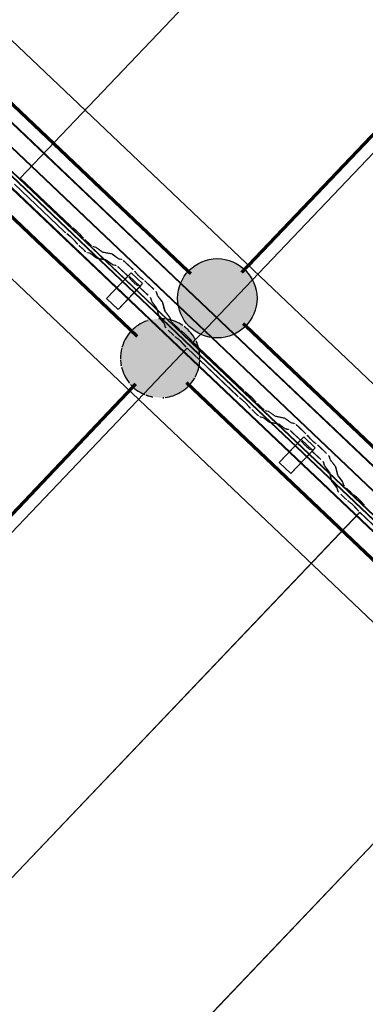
# Model space of a CAD drawing. Header units: metres. Extents: x 32343131.6 to 32343183.7, y 5699223.3 to 5699275.1.
# Tile 53 of 190: x 32343157.752 to 32343158.295, y 5699248.237 to 5699249.788. Entities that reach past the tile are written whole.
import ezdxf

# ---------------------------------------------------------------- set-up
doc = ezdxf.new("R2010")
doc.units = ezdxf.units.M
doc.layers.add('0-1', color=7, linetype='Continuous', lineweight=5)
for name, color, linetype, lineweight, true_color in [('A-DETL-GENF-3', 5, 'Continuous', 18, 0x0000ff), ('A-GENM-1', 7, 'Continuous', 5, 0xcccccc), ('A-ROOF-1', 7, 'Continuous', 5, 0xcccccc), ('E-POWR-CNDT-1', 5, 'Continuous', 70, 0x0000ff), ('G-IMPT-1', 5, 'Continuous', 25, 0x0000ff), ('S-BEAM-1', 7, 'Continuous', 5, 0xcccccc)]:
    doc.layers.add(name, color=color, linetype=linetype, lineweight=lineweight, true_color=true_color)

# ---------------------------------------------------------------- blocks, each defined once
blk = doc.blocks.new('Ortgang Hochpunkt1 - Ortgang Hochpunkt-3544518-TGA_190_LP5_GR_DA-TGA-01_G_')
at = {"layer": 'A-ROOF-1'}
for p, q in [((89.4753, -25.0355), (54.6993, 8.0497)), ((89.4753, -25.0355), (54.6993, 8.0497)), ((71.9457, -8.5639), (69.0968, -5.8535)), ((71.9442, -8.5637), (69.097, -5.8549)), ((71.9369, -8.5629), (69.0981, -5.8621)), ((71.9358, -8.5628), (69.0983, -5.8633)), ((71.9177, -8.5648), (69.0971, -5.8814)), ((69.0973, -5.8798), (71.9192, -8.5645)), ((71.995, -8.6383), (71.9181, -8.5652)), ((71.9192, -8.5645), (71.9951, -8.6368)), ((71.996, -8.6202), (71.9358, -8.5628)), ((71.9959, -8.619), (71.9369, -8.5629)), ((71.9947, -8.6118), (71.9442, -8.5637)), ((71.9945, -8.6103), (71.9457, -8.5639)), ((74.8434, -11.3207), (71.9945, -8.6103)), ((74.842, -11.3206), (71.9947, -8.6118)), ((74.8347, -11.3198), (71.9959, -8.619)), ((74.8335, -11.3197), (71.996, -8.6202)), ((74.8155, -11.3218), (71.995, -8.6383)), ((71.9951, -8.6368), (74.8171, -11.3215))]:
    blk.add_line(p, q, dxfattribs=at)
blk = doc.blocks.new('Wasserleitblech1 - Wasserleitblech-3545928-TGA_190_LP5_GR_DA-TGA-01_G_')
at = {"layer": 'A-ROOF-1'}
for p, q in [((97.5593, -16.5384), (62.7833, 16.5468)), ((97.5593, -16.5384), (62.7833, 16.5468)), ((80.2344, 0.1505), (77.3879, 2.8586)), ((80.2342, 0.1518), (77.3892, 2.8585)), ((80.2375, 0.1863), (77.4231, 2.8639)), ((77.4241, 2.8644), (80.2379, 0.1873)), ((80.3209, 0.107), (80.2375, 0.1863)), ((80.2379, 0.1873), (80.3219, 0.1074)), ((80.2866, 0.1019), (80.2342, 0.1518)), ((80.2853, 0.1021), (80.2344, 0.1505)), ((83.1318, -2.606), (80.2853, 0.1021)), ((83.1316, -2.6048), (80.2866, 0.1019)), ((83.1353, -2.5707), (80.3209, 0.107)), ((80.3219, 0.1074), (83.1357, -2.5696))]:
    blk.add_line(p, q, dxfattribs=at)
blk = doc.blocks.new('construction-roof-accessories--rheinzink-rzk010047 - construction-roof-accessories--rheinzink-rzk010047-3217442-TGA_190_LP5_GR_DA-TGA-01_G_')
at = {"layer": 'A-GENM-1'}
for p, q in [((-0.0125, 0.0822), (0.0125, 0.0822)), ((0.0125, 0.0822), (-0.0125, 0.0822)), ((-0.0125, 0.0822), (-0.0125, 0.0322)), ((-0.0125, 0.0263), (-0.0125, 0.0822)), ((0.0125, 0.0822), (0.0125, 0.0263)), ((0.0125, 0.0322), (0.0125, 0.0822)), ((-0.0125, 0.0263), (-0.0125, 0.0322)), ((-0.0125, 0.0322), (0.0125, 0.0322)), ((-0.0125, 0.0322), (0.0125, 0.0322)), ((0.0125, 0.0322), (0.0125, 0.0263)), ((0.0125, 0.0263), (-0.0125, 0.0263)), ((-0.0125, 0.0263), (0.0125, 0.0263))]:
    blk.add_line(p, q, dxfattribs=at)
blk = doc.blocks.new('ARC_190_LPX_FM_Stellplätze_rvt-1-TGA_190_LP5_GR_DA-TGA-01_G_')
at = {"layer": 'S-BEAM-1'}
for p, q in [((32343157.7524, 5699249.538), (32343166.0147, 5699258.2225)), ((32343157.7524, 5699249.538), (32343166.0147, 5699258.2225)), ((32343157.7525, 5699249.5381), (32343166.0148, 5699258.2226)), ((32343157.7525, 5699249.5381), (32343166.0148, 5699258.2226)), ((32343158.1174, 5699249.3776), (32343166.2044, 5699257.8779)), ((32343158.1174, 5699249.3776), (32343166.2044, 5699257.8779)), ((32343158.1174, 5699249.3776), (32343166.2044, 5699257.8779)), ((32343158.1174, 5699249.3776), (32343166.2044, 5699257.8779)), ((32343157.7525, 5699249.5381), (32343157.7524, 5699249.538)), ((32343157.7524, 5699249.538), (32343157.7525, 5699249.5381)), ((32343157.7524, 5699249.538), (32343157.8312, 5699249.463)), ((32343157.8313, 5699249.4631), (32343157.7525, 5699249.5381)), ((32343157.8222, 5699249.4535), (32343157.7434, 5699249.5285)), ((32343157.7435, 5699249.5286), (32343157.8223, 5699249.4536)), ((32343157.8392, 5699249.4565), (32343157.8345, 5699249.4603)), ((32343157.8352, 5699249.4595), (32343157.8399, 5699249.4557)), ((32343157.8255, 5699249.4508), (32343157.8302, 5699249.447)), ((32343157.8309, 5699249.4462), (32343157.8262, 5699249.45)), ((32343157.8411, 5699249.4358), (32343157.8371, 5699249.4404)), ((32343157.8379, 5699249.4397), (32343157.8419, 5699249.4352)), ((32343157.8461, 5699249.4499), (32343157.8501, 5699249.4453)), ((32343157.8509, 5699249.4446), (32343157.8469, 5699249.4492)), ((32343157.8538, 5699249.4415), (32343157.8613, 5699249.4344)), ((32343157.8614, 5699249.4345), (32343157.8539, 5699249.4416)), ((32343157.8523, 5699249.4249), (32343157.8448, 5699249.432)), ((32343157.8449, 5699249.4321), (32343157.8524, 5699249.425)), ((32343157.8705, 5699249.4298), (32343157.866, 5699249.4307)), ((32343157.8671, 5699249.4297), (32343157.8716, 5699249.4288)), ((32343157.8807, 5699249.4226), (32343157.8715, 5699249.4292)), ((32343157.8723, 5699249.4283), (32343157.8816, 5699249.4216)), ((32343157.857, 5699249.4212), (32343157.8615, 5699249.4203)), ((32343157.8625, 5699249.4193), (32343157.8581, 5699249.4202)), ((32343157.8625, 5699249.4197), (32343157.8717, 5699249.4131)), ((32343157.8725, 5699249.4121), (32343157.8633, 5699249.4188)), ((32343157.8725, 5699249.4126), (32343157.8869, 5699249.4097)), ((32343157.888, 5699249.4086), (32343157.8735, 5699249.4116)), ((32343157.896, 5699249.4192), (32343157.8815, 5699249.4221)), ((32343157.8826, 5699249.421), (32343157.897, 5699249.4181)), ((32343157.8879, 5699249.4091), (32343157.8971, 5699249.4024)), ((32343157.9062, 5699249.4119), (32343157.897, 5699249.4186)), ((32343157.8978, 5699249.4176), (32343157.907, 5699249.411)), ((32343157.9119, 5699249.4104), (32343157.907, 5699249.4114)), ((32343157.908, 5699249.4104), (32343157.913, 5699249.4094)), ((32343157.898, 5699249.4015), (32343157.8888, 5699249.4082)), ((32343157.8979, 5699249.402), (32343157.9029, 5699249.401)), ((32343157.9039, 5699249.3999), (32343157.899, 5699249.4009)), ((32343157.9086, 5699249.3962), (32343157.921, 5699249.3845)), ((32343157.9209, 5699249.3844), (32343157.9086, 5699249.3962)), ((32343157.9176, 5699249.4056), (32343157.9299, 5699249.3939)), ((32343157.93, 5699249.394), (32343157.9177, 5699249.4057)), ((32343157.9261, 5699249.3787), (32343157.9243, 5699249.3809)), ((32343157.9253, 5699249.38), (32343157.9271, 5699249.3779)), ((32343157.9333, 5699249.3903), (32343157.9351, 5699249.3881)), ((32343157.9361, 5699249.3873), (32343157.9343, 5699249.3895)), ((32343157.9455, 5699249.3788), (32343157.9433, 5699249.3805)), ((32343157.9441, 5699249.3796), (32343157.9464, 5699249.3779)), ((32343158.0364, 5699249.2924), (32343158.1174, 5699249.3776)), ((32343158.0364, 5699249.2924), (32343158.1174, 5699249.3776)), ((32343158.0364, 5699249.2924), (32343158.1174, 5699249.3776)), ((32343158.0364, 5699249.2924), (32343158.1174, 5699249.3776)), ((32343157.9342, 5699249.371), (32343157.9365, 5699249.3693)), ((32343157.9374, 5699249.3684), (32343157.9351, 5699249.3701)), ((32343157.9534, 5699249.3535), (32343157.9411, 5699249.3652)), ((32343157.9412, 5699249.3653), (32343157.9535, 5699249.3536)), ((32343157.9501, 5699249.3747), (32343157.9625, 5699249.3629)), ((32343157.9625, 5699249.363), (32343157.9502, 5699249.3748)), ((32343157.9587, 5699249.3442), (32343157.9574, 5699249.349)), ((32343157.9585, 5699249.348), (32343157.9598, 5699249.3431)), ((32343157.9665, 5699249.3585), (32343157.9677, 5699249.3536)), ((32343157.9688, 5699249.3526), (32343157.9675, 5699249.3575)), ((32343157.9683, 5699249.3527), (32343157.9754, 5699249.3438)), ((32343157.9764, 5699249.343), (32343157.9693, 5699249.3519)), ((32343157.9664, 5699249.3343), (32343157.9593, 5699249.3432)), ((32343157.9603, 5699249.3424), (32343157.9674, 5699249.3335)), ((32343157.9706, 5699249.3192), (32343157.9669, 5699249.3336)), ((32343157.968, 5699249.3325), (32343157.9717, 5699249.3182)), ((32343157.9759, 5699249.343), (32343157.9796, 5699249.3287)), ((32343157.9807, 5699249.3277), (32343157.977, 5699249.342)), ((32343157.9723, 5699249.3169), (32343157.9712, 5699249.3183)), ((32343157.9722, 5699249.3175), (32343157.9726, 5699249.3169)), ((32343157.9783, 5699249.3094), (32343157.9725, 5699249.3167)), ((32343157.9729, 5699249.3166), (32343157.9793, 5699249.3086)), ((32343157.9802, 5699249.3278), (32343157.9873, 5699249.3189)), ((32343157.9883, 5699249.3181), (32343157.9812, 5699249.3269)), ((32343157.9878, 5699249.3181), (32343157.9887, 5699249.3148)), ((32343157.9896, 5699249.3144), (32343157.9889, 5699249.3171)), ((32343157.9799, 5699249.3042), (32343157.9788, 5699249.3086)), ((32343157.9799, 5699249.3076), (32343157.981, 5699249.3032)), ((32343157.9887, 5699249.3148), (32343157.989, 5699249.3137)), ((32343157.99, 5699249.3127), (32343157.9896, 5699249.3144)), ((32343158.0016, 5699249.3011), (32343157.994, 5699249.3083)), ((32343157.994, 5699249.3082), (32343158.0015, 5699249.301)), ((32343157.9924, 5699249.2916), (32343157.985, 5699249.2987)), ((32343157.9851, 5699249.2987), (32343157.9925, 5699249.2917)), ((32343157.9957, 5699249.2888), (32343158.0005, 5699249.2851)), ((32343158.0012, 5699249.2843), (32343157.9964, 5699249.2881)), ((32343158.0095, 5699249.2945), (32343158.0047, 5699249.2983)), ((32343158.0054, 5699249.2975), (32343158.0102, 5699249.2937)), ((32343158.0163, 5699249.2879), (32343158.0204, 5699249.2833)), ((32343158.0212, 5699249.2827), (32343158.0172, 5699249.2872)), ((32343158.0277, 5699249.2833), (32343158.0364, 5699249.2924)), ((32343158.0277, 5699249.2833), (32343158.0364, 5699249.2924)), ((32343158.0277, 5699249.2833), (32343158.0364, 5699249.2924)), ((32343158.0277, 5699249.2833), (32343158.0364, 5699249.2924)), ((32343157.9467, 5699249.1982), (32343158.0151, 5699249.2702)), ((32343157.9467, 5699249.1982), (32343158.0151, 5699249.2702)), ((32343157.9467, 5699249.1982), (32343158.0151, 5699249.2701)), ((32343157.9467, 5699249.1982), (32343158.0151, 5699249.2701)), ((32343158.0113, 5699249.2738), (32343158.0073, 5699249.2784)), ((32343158.0081, 5699249.2777), (32343158.0122, 5699249.2732)), ((32343158.0151, 5699249.2701), (32343158.0151, 5699249.2702)), ((32343158.0151, 5699249.2702), (32343158.0347, 5699249.2516)), ((32343158.0151, 5699249.2702), (32343158.0151, 5699249.2701)), ((32343158.0347, 5699249.2514), (32343158.0151, 5699249.2701)), ((32343158.0241, 5699249.2795), (32343158.0277, 5699249.2833)), ((32343158.0241, 5699249.2795), (32343158.0277, 5699249.2833)), ((32343158.0242, 5699249.2796), (32343158.0241, 5699249.2795)), ((32343158.0241, 5699249.2795), (32343158.0242, 5699249.2796)), ((32343158.0241, 5699249.2795), (32343158.0326, 5699249.2715)), ((32343158.0242, 5699249.2796), (32343158.0277, 5699249.2833)), ((32343158.0242, 5699249.2796), (32343158.0277, 5699249.2833)), ((32343158.0326, 5699249.2716), (32343158.0242, 5699249.2796)), ((32343158.103, 5699249.2046), (32343158.0328, 5699249.2715)), ((32343158.0328, 5699249.2712), (32343158.1029, 5699249.2045)), ((32343158.0347, 5699249.2516), (32343158.094, 5699249.1952)), ((32343158.0939, 5699249.1951), (32343158.0347, 5699249.2514)), ((32343149.8305, 5699240.6672), (32343157.9467, 5699249.1982)), ((32343149.8305, 5699240.6672), (32343157.9467, 5699249.1982)), ((32343149.8305, 5699240.6672), (32343157.9467, 5699249.1982)), ((32343149.8305, 5699240.6672), (32343157.9467, 5699249.1982)), ((32343158.0971, 5699249.1924), (32343158.1019, 5699249.1886)), ((32343158.1026, 5699249.1878), (32343158.0978, 5699249.1916)), ((32343158.1109, 5699249.198), (32343158.1062, 5699249.2018)), ((32343158.1069, 5699249.201), (32343158.1116, 5699249.1972)), ((32343158.1178, 5699249.1914), (32343158.1218, 5699249.1868)), ((32343158.1128, 5699249.1773), (32343158.1087, 5699249.1819)), ((32343158.1096, 5699249.1812), (32343158.1136, 5699249.1767)), ((32343158.1226, 5699249.1862), (32343158.1186, 5699249.1907)), ((32343158.1255, 5699249.183), (32343158.133, 5699249.1759)), ((32343158.1331, 5699249.176), (32343158.1256, 5699249.1831)), ((32343158.124, 5699249.1664), (32343158.1165, 5699249.1736)), ((32343158.1166, 5699249.1737), (32343158.1241, 5699249.1665)), ((32343158.1287, 5699249.1627), (32343158.1332, 5699249.1618)), ((32343158.1342, 5699249.1608), (32343158.1298, 5699249.1617)), ((32343158.1342, 5699249.1612), (32343158.1434, 5699249.1546)), ((32343158.1442, 5699249.1537), (32343158.135, 5699249.1603)), ((32343158.1422, 5699249.1713), (32343158.1377, 5699249.1722)), ((32343158.1388, 5699249.1712), (32343158.1432, 5699249.1703)), ((32343158.1524, 5699249.1641), (32343158.1432, 5699249.1707)), ((32343158.144, 5699249.1698), (32343158.1532, 5699249.1632)), ((32343158.1676, 5699249.1607), (32343158.1532, 5699249.1636)), ((32343158.1542, 5699249.1626), (32343158.1687, 5699249.1596)), ((32343158.1442, 5699249.1541), (32343158.1586, 5699249.1512)), ((32343158.1597, 5699249.1502), (32343158.1452, 5699249.1531)), ((32343158.1596, 5699249.1506), (32343158.1688, 5699249.144)), ((32343158.1697, 5699249.143), (32343158.1605, 5699249.1497)), ((32343158.1779, 5699249.1534), (32343158.1686, 5699249.1601)), ((32343158.1695, 5699249.1592), (32343158.1787, 5699249.1525)), ((32343158.1836, 5699249.152), (32343158.1787, 5699249.153)), ((32343158.1797, 5699249.1519), (32343158.1847, 5699249.1509)), ((32343158.1893, 5699249.1472), (32343158.2016, 5699249.1354)), ((32343158.2017, 5699249.1355), (32343158.1894, 5699249.1473)), ((32343158.1696, 5699249.1435), (32343158.1746, 5699249.1425)), ((32343158.1756, 5699249.1414), (32343158.1707, 5699249.1424)), ((32343158.1926, 5699249.126), (32343158.1802, 5699249.1377)), ((32343158.1803, 5699249.1378), (32343158.1927, 5699249.126)), ((32343158.205, 5699249.1319), (32343158.2068, 5699249.1297)), ((32343158.2078, 5699249.1289), (32343158.206, 5699249.1311)), ((32343158.1978, 5699249.1202), (32343158.196, 5699249.1224)), ((32343158.197, 5699249.1216), (32343158.1987, 5699249.1194)), ((32343158.2172, 5699249.1203), (32343158.2149, 5699249.122)), ((32343158.2158, 5699249.1211), (32343158.2181, 5699249.1194)), ((32343158.2218, 5699249.1162), (32343158.2341, 5699249.1045)), ((32343158.2342, 5699249.1046), (32343158.2219, 5699249.1163)), ((32343158.2059, 5699249.1125), (32343158.2082, 5699249.1109)), ((32343158.2091, 5699249.11), (32343158.2068, 5699249.1116)), ((32343158.2251, 5699249.095), (32343158.2128, 5699249.1067)), ((32343158.2129, 5699249.1068), (32343158.2252, 5699249.0951)), ((32343158.2381, 5699249.1), (32343158.2394, 5699249.0952)), ((32343158.2405, 5699249.0942), (32343158.2392, 5699249.099)), ((32343158.2304, 5699249.0857), (32343158.2291, 5699249.0906)), ((32343158.2302, 5699249.0895), (32343158.2315, 5699249.0847)), ((32343158.2381, 5699249.0758), (32343158.231, 5699249.0847)), ((32343158.232, 5699249.0839), (32343158.2391, 5699249.075)), ((32343158.24, 5699249.0942), (32343158.2471, 5699249.0853)), ((32343158.2481, 5699249.0845), (32343158.241, 5699249.0934)), ((32343158.2476, 5699249.0846), (32343158.2513, 5699249.0703)), ((32343158.2524, 5699249.0692), (32343158.2487, 5699249.0835)), ((32343158.2423, 5699249.0608), (32343158.2386, 5699249.0751)), ((32343158.2397, 5699249.0741), (32343158.2433, 5699249.0598)), ((32343158.2519, 5699249.0693), (32343158.259, 5699249.0604)), ((32343158.26, 5699249.0596), (32343158.2529, 5699249.0685)), ((32343158.25, 5699249.0509), (32343158.2429, 5699249.0598)), ((32343158.2439, 5699249.059), (32343158.251, 5699249.0501)), ((32343158.2595, 5699249.0596), (32343158.2606, 5699249.0552)), ((32343158.2617, 5699249.0542), (32343158.2606, 5699249.0586)), ((32343158.2516, 5699249.0458), (32343158.2505, 5699249.0502)), ((32343158.2516, 5699249.0492), (32343158.2527, 5699249.0448)), ((32343158.2641, 5699249.0331), (32343158.2566, 5699249.0402)), ((32343158.2567, 5699249.0403), (32343158.2642, 5699249.0332)), ((32343158.2656, 5699249.0497), (32343158.2732, 5699249.0426)), ((32343158.2732, 5699249.0427), (32343158.2657, 5699249.0498)), ((32343158.2812, 5699249.0361), (32343158.2764, 5699249.0399)), ((32343158.2771, 5699249.0391), (32343158.2819, 5699249.0353)), ((32343158.2674, 5699249.0304), (32343158.2722, 5699249.0266)), ((32343158.2729, 5699249.0258), (32343158.2681, 5699249.0296)), ((32343158.288, 5699249.0294), (32343158.2921, 5699249.0249)), ((32343158.2929, 5699249.0242), (32343158.2889, 5699249.0288)), ((32343150.0245, 5699240.3271), (32343158.2867, 5699249.0116)), ((32343150.0245, 5699240.3271), (32343158.2867, 5699249.0116)), ((32343150.0246, 5699240.3272), (32343158.2868, 5699249.0117)), ((32343150.0246, 5699240.3272), (32343158.2868, 5699249.0117)), ((32343158.283, 5699249.0154), (32343158.279, 5699249.0199)), ((32343158.2798, 5699249.0193), (32343158.2839, 5699249.0147)), ((32343158.2867, 5699249.0116), (32343158.2868, 5699249.0117)), ((32343158.2868, 5699249.0117), (32343158.2867, 5699249.0116)), ((32343158.3656, 5699248.9366), (32343158.2867, 5699249.0116)), ((32343158.2868, 5699249.0117), (32343158.3657, 5699248.9367)), ((32343150.2962, 5699240.0687), (32343158.5585, 5699248.7532)), ((32343150.2962, 5699240.0687), (32343158.5585, 5699248.7532)), ((32343150.2962, 5699240.0686), (32343158.5584, 5699248.7531)), ((32343150.2962, 5699240.0686), (32343158.5584, 5699248.7531))]:
    blk.add_line(p, q, dxfattribs=at)
for centre, major_axis, ratio, start_param, end_param in [((32343157.8317, 5699249.4635), (-0.00543, 0.00517), 0.087156, 1.570796, 2.355303), ((32343157.8317, 5699249.4635), (-0.00435, 0.00414), 0.087156, 1.570796, 2.355302), ((32343157.8428, 5699249.4525), (-0.00543, 0.00517), 0.087155, 3.927883, 5.496897), ((32343157.8428, 5699249.4525), (-0.00435, 0.00414), 0.087155, 3.927885, 5.496896), ((32343157.8226, 5699249.454), (-0.00543, 0.00517), 0.087156, 1.570796, 2.355302), ((32343157.8226, 5699249.454), (-0.00435, 0.00414), 0.087156, 1.570796, 2.355305), ((32343157.8337, 5699249.443), (-0.00543, 0.00517), 0.087156, 3.92788, 5.496895), ((32343157.8337, 5699249.443), (-0.00435, 0.00414), 0.087156, 3.927883, 5.496891), ((32343157.8543, 5699249.442), (-0.00543, 0.00517), 0.087155, 0.78629, 1.570796), ((32343157.8543, 5699249.442), (-0.00435, 0.00414), 0.087156, 0.786293, 1.570797), ((32343157.8452, 5699249.4325), (-0.00543, 0.00517), 0.087155, 0.786292, 1.570797), ((32343157.8452, 5699249.4325), (-0.00435, 0.00414), 0.087155, 0.78629, 1.570797), ((32343157.8528, 5699249.4254), (-0.00543, 0.00517), 0.087156, 1.570796, 3.003604), ((32343157.8528, 5699249.4254), (-0.00435, 0.00414), 0.087156, 1.570796, 3.003603), ((32343157.8618, 5699249.4348), (-0.00543, 0.00517), 0.087156, 1.570796, 3.003608), ((32343157.8618, 5699249.4348), (-0.00435, 0.00414), 0.087156, 1.570796, 3.003604), ((32343157.8758, 5699249.4246), (-0.00543, 0.00517), 0.087156, 5.711273, 6.145196), ((32343157.8758, 5699249.4246), (-0.00435, 0.00414), 0.087156, 5.711276, 6.145196), ((32343157.8668, 5699249.4151), (-0.00543, 0.00517), 0.087156, 5.711271, 6.145196), ((32343157.8668, 5699249.4151), (-0.00435, 0.00414), 0.087156, 5.711273, 6.145203), ((32343157.8682, 5699249.4168), (-0.00435, 0.00414), 0.087156, 2.56968, 3.003598), ((32343157.8682, 5699249.4168), (-0.00543, 0.00517), 0.087156, 2.56968, 3.003604), ((32343157.8772, 5699249.4262), (-0.00435, 0.00414), 0.087156, 2.569683, 3.003604), ((32343157.8772, 5699249.4262), (-0.00543, 0.00517), 0.087156, 2.56968, 3.003601), ((32343157.8923, 5699249.4045), (-0.00543, 0.00517), 0.087156, 5.711271, 6.145196), ((32343157.8923, 5699249.4045), (-0.00435, 0.00414), 0.087156, 5.711273, 6.145203), ((32343157.9013, 5699249.414), (-0.00543, 0.00517), 0.087156, 5.711273, 6.145196), ((32343157.9013, 5699249.414), (-0.00435, 0.00414), 0.087156, 5.711276, 6.145196), ((32343157.9027, 5699249.4156), (-0.00435, 0.00414), 0.087156, 2.56968, 3.003604), ((32343157.9027, 5699249.4156), (-0.00543, 0.00517), 0.087156, 2.56968, 3.003601), ((32343157.9172, 5699249.4053), (-0.00543, 0.00517), 0.087156, 4.712389, 6.145196), ((32343157.9172, 5699249.4053), (-0.00435, 0.00414), 0.087156, 4.712389, 6.145196), ((32343157.8937, 5699249.4061), (-0.00435, 0.00414), 0.087156, 2.56968, 3.003598), ((32343157.8937, 5699249.4061), (-0.00543, 0.00517), 0.087155, 2.56968, 3.003604), ((32343157.9082, 5699249.3958), (-0.00543, 0.00517), 0.087156, 4.712389, 6.145196), ((32343157.9082, 5699249.3958), (-0.00435, 0.00414), 0.087156, 4.712389, 6.1452), ((32343157.9205, 5699249.3841), (-0.00435, 0.00414), 0.087156, 3.74101, 4.712389), ((32343157.9205, 5699249.3841), (-0.00543, 0.00517), 0.087156, 3.741011, 4.712389), ((32343157.9308, 5699249.3747), (-0.00543, 0.00517), 0.087156, 0.599415, 2.542175), ((32343157.9308, 5699249.3747), (-0.00435, 0.00414), 0.087156, 0.599417, 2.542175), ((32343157.9295, 5699249.3935), (-0.00435, 0.00414), 0.087156, 3.74101, 4.712389), ((32343157.9295, 5699249.3935), (-0.00543, 0.00517), 0.087156, 3.74101, 4.712389), ((32343157.9399, 5699249.3841), (-0.00543, 0.00517), 0.087156, 0.599417, 2.542175), ((32343157.9399, 5699249.3841), (-0.00435, 0.00414), 0.087156, 0.599417, 2.542175), ((32343157.9498, 5699249.3743), (-0.00543, 0.00517), 0.087156, 4.712389, 5.683765), ((32343157.9407, 5699249.3648), (-0.00543, 0.00517), 0.087155, 4.71239, 5.683769), ((32343157.9407, 5699249.3648), (-0.00435, 0.00414), 0.087155, 4.71239, 5.683771), ((32343157.9498, 5699249.3743), (-0.00435, 0.00414), 0.087156, 4.712389, 5.683768), ((32343157.9531, 5699249.3531), (-0.00435, 0.00414), 0.087156, 3.279581, 4.71239), ((32343157.9531, 5699249.3531), (-0.00543, 0.00517), 0.087155, 3.279581, 4.71239), ((32343157.9621, 5699249.3626), (-0.00435, 0.00414), 0.087156, 3.279585, 4.712389), ((32343157.9621, 5699249.3626), (-0.00543, 0.00517), 0.087156, 3.279581, 4.712389), ((32343157.9731, 5699249.3486), (-0.00543, 0.00517), 0.087156, 0.137989, 0.571909), ((32343157.9731, 5699249.3486), (-0.00435, 0.00414), 0.087156, 0.13799, 0.571912), ((32343157.9641, 5699249.3391), (-0.00543, 0.00517), 0.087156, 0.137992, 0.571912), ((32343157.9641, 5699249.3391), (-0.00435, 0.00414), 0.087156, 0.137989, 0.571909), ((32343157.9626, 5699249.3376), (-0.00435, 0.00414), 0.087156, 3.279581, 3.713503), ((32343157.9626, 5699249.3376), (-0.00543, 0.00517), 0.087156, 3.27958, 3.713505), ((32343157.9716, 5699249.3471), (-0.00435, 0.00414), 0.087156, 3.279579, 3.713505), ((32343157.9716, 5699249.3471), (-0.00543, 0.00517), 0.087156, 3.279581, 3.713505), ((32343157.976, 5699249.3142), (-0.00543, 0.00517), 0.087156, 0.137992, 0.571912), ((32343157.976, 5699249.3142), (-0.00435, 0.00414), 0.087155, 0.137989, 0.571916), ((32343157.985, 5699249.3237), (-0.00543, 0.00517), 0.087156, 0.137989, 0.571917), ((32343157.985, 5699249.3237), (-0.00435, 0.00414), 0.087156, 0.137992, 0.571912), ((32343157.9835, 5699249.3222), (-0.00435, 0.00414), 0.087156, 3.279578, 3.713505), ((32343157.9835, 5699249.3222), (-0.00543, 0.00517), 0.087156, 3.279581, 3.713503), ((32343157.9745, 5699249.3127), (-0.00435, 0.00414), 0.087156, 3.279581, 3.713503), ((32343157.9745, 5699249.3127), (-0.00543, 0.00517), 0.087155, 3.279582, 3.713505), ((32343157.9854, 5699249.2992), (-0.00543, 0.00517), 0.087156, 0.137986, 1.570796), ((32343157.9854, 5699249.2992), (-0.00435, 0.00414), 0.087155, 0.137989, 1.570797), ((32343157.9944, 5699249.3087), (-0.00543, 0.00517), 0.087156, 0.137989, 0.615593), ((32343157.9944, 5699249.3087), (-0.00543, 0.00517), 0.087156, 0.642509, 1.093193), ((32343157.9944, 5699249.3087), (-0.00435, 0.00414), 0.087156, 0.137984, 0.37679), ((32343157.9944, 5699249.3087), (-0.00435, 0.00414), 0.087156, 0.376792, 0.854392), ((32343157.9944, 5699249.3087), (-0.00435, 0.00414), 0.087156, 0.854394, 0.998179), ((32343157.9944, 5699249.3087), (-0.00543, 0.00517), 0.087156, 1.097505, 1.331996), ((32343157.9944, 5699249.3087), (-0.00435, 0.00414), 0.087156, 1.093193, 1.331995), ((32343157.9944, 5699249.3087), (-0.00543, 0.00517), 0.087156, 1.331995, 1.570796), ((32343157.9944, 5699249.3087), (-0.00435, 0.00414), 0.087156, 1.331996, 1.570796), ((32343158.0019, 5699249.3015), (-0.00543, 0.00517), 0.087156, 1.570796, 2.355302), ((32343158.0019, 5699249.3015), (-0.00435, 0.00414), 0.087156, 1.570796, 1.832298), ((32343158.0019, 5699249.3015), (-0.00435, 0.00414), 0.087155, 1.832298, 2.355303), ((32343157.9929, 5699249.292), (-0.00543, 0.00517), 0.087156, 1.570796, 2.355302), ((32343157.9929, 5699249.292), (-0.00435, 0.00414), 0.087156, 1.570796, 2.355303), ((32343158.004, 5699249.2811), (-0.00543, 0.00517), 0.087155, 3.927881, 5.496896), ((32343158.004, 5699249.2811), (-0.00435, 0.00414), 0.087156, 3.927883, 5.496895), ((32343158.013, 5699249.2905), (-0.00543, 0.00517), 0.087156, 5.235393, 5.496897), ((32343158.013, 5699249.2905), (-0.00435, 0.00414), 0.087155, 3.927881, 5.496896), ((32343158.013, 5699249.2905), (-0.00543, 0.00517), 0.087155, 3.927883, 5.235392), ((32343158.0155, 5699249.2705), (-0.00543, 0.00517), 0.087156, 0.786289, 1.570796), ((32343158.0155, 5699249.2705), (-0.00435, 0.00414), 0.087156, 0.78629, 1.570796), ((32343158.0245, 5699249.28), (-0.00543, 0.00517), 0.087156, 0.78629, 1.570797), ((32343158.0245, 5699249.28), (-0.00435, 0.00414), 0.087156, 0.786293, 1.047792), ((32343158.0245, 5699249.28), (-0.00435, 0.00414), 0.087156, 1.047792, 1.570797), ((32343158.0943, 5699249.1955), (-0.00543, 0.00517), 0.087156, 1.570796, 2.355302), ((32343158.0943, 5699249.1955), (-0.00435, 0.00414), 0.087156, 1.570796, 2.355304), ((32343158.1033, 5699249.205), (-0.00543, 0.00517), 0.087156, 1.570796, 2.355304), ((32343158.1033, 5699249.205), (-0.00435, 0.00414), 0.087156, 1.570796, 2.355302), ((32343158.1144, 5699249.194), (-0.00543, 0.00517), 0.087155, 3.927883, 5.496893), ((32343158.1144, 5699249.194), (-0.00435, 0.00414), 0.087156, 3.927886, 5.496895), ((32343158.1054, 5699249.1846), (-0.00543, 0.00517), 0.087156, 3.927883, 5.496895), ((32343158.1054, 5699249.1846), (-0.00435, 0.00414), 0.087156, 3.927883, 5.49689), ((32343158.1169, 5699249.174), (-0.00543, 0.00517), 0.087155, 0.786292, 1.570797), ((32343158.1169, 5699249.174), (-0.00435, 0.00414), 0.087155, 0.78629, 1.570797), ((32343158.126, 5699249.1835), (-0.00543, 0.00517), 0.087155, 0.786291, 1.570796), ((32343158.126, 5699249.1835), (-0.00435, 0.00414), 0.087156, 0.786295, 1.570797), ((32343158.1335, 5699249.1764), (-0.00543, 0.00517), 0.087156, 1.570796, 3.003608), ((32343158.1335, 5699249.1764), (-0.00435, 0.00414), 0.087156, 1.570796, 3.003604), ((32343158.1245, 5699249.1669), (-0.00543, 0.00517), 0.087156, 1.570796, 3.003604), ((32343158.1245, 5699249.1669), (-0.00435, 0.00414), 0.087156, 1.570796, 3.003604), ((32343158.1385, 5699249.1566), (-0.00543, 0.00517), 0.087155, 5.71127, 6.145197), ((32343158.1385, 5699249.1566), (-0.00435, 0.00414), 0.087156, 5.711273, 6.145203), ((32343158.1475, 5699249.1661), (-0.00543, 0.00517), 0.087156, 5.711273, 6.1452), ((32343158.1475, 5699249.1661), (-0.00435, 0.00414), 0.087156, 5.711268, 6.145196), ((32343158.1489, 5699249.1678), (-0.00435, 0.00414), 0.087156, 2.569683, 3.003604), ((32343158.1489, 5699249.1678), (-0.00543, 0.00517), 0.087156, 2.56968, 3.003602), ((32343158.173, 5699249.1555), (-0.00543, 0.00517), 0.087156, 5.711273, 6.145199), ((32343158.1399, 5699249.1583), (-0.00435, 0.00414), 0.087156, 2.56968, 3.003599), ((32343158.1399, 5699249.1583), (-0.00543, 0.00517), 0.087155, 2.569682, 3.003604), ((32343158.1639, 5699249.146), (-0.00543, 0.00517), 0.087155, 5.71127, 6.145197), ((32343158.1639, 5699249.146), (-0.00435, 0.00414), 0.087156, 5.711273, 6.1452), ((32343158.173, 5699249.1555), (-0.00435, 0.00414), 0.087156, 5.711268, 6.145196), ((32343158.1744, 5699249.1571), (-0.00435, 0.00414), 0.087155, 2.569683, 3.003604), ((32343158.1744, 5699249.1571), (-0.00543, 0.00517), 0.087156, 2.56968, 3.003601), ((32343158.1889, 5699249.1468), (-0.00543, 0.00517), 0.087156, 4.712389, 6.145196), ((32343158.1889, 5699249.1468), (-0.00435, 0.00414), 0.087156, 4.712389, 6.145196), ((32343158.1654, 5699249.1476), (-0.00435, 0.00414), 0.087156, 2.56968, 3.0036), ((32343158.1654, 5699249.1476), (-0.00543, 0.00517), 0.087155, 2.569679, 3.003604), ((32343158.1799, 5699249.1373), (-0.00543, 0.00517), 0.087156, 4.712389, 6.145197), ((32343158.1799, 5699249.1373), (-0.00435, 0.00414), 0.087156, 4.712389, 6.145198), ((32343158.2012, 5699249.1351), (-0.00435, 0.00414), 0.087156, 3.741011, 4.712389), ((32343158.2012, 5699249.1351), (-0.00543, 0.00517), 0.087156, 3.74101, 4.712389), ((32343158.2116, 5699249.1257), (-0.00543, 0.00517), 0.087156, 0.599417, 2.542182), ((32343158.1922, 5699249.1256), (-0.00435, 0.00414), 0.087156, 3.74101, 4.712389), ((32343158.1922, 5699249.1256), (-0.00543, 0.00517), 0.087156, 3.741011, 4.712389), ((32343158.2025, 5699249.1162), (-0.00543, 0.00517), 0.087156, 0.599414, 2.542175), ((32343158.2025, 5699249.1162), (-0.00435, 0.00414), 0.087156, 0.599417, 2.542173), ((32343158.2116, 5699249.1257), (-0.00435, 0.00414), 0.087156, 0.599417, 2.542175), ((32343158.2215, 5699249.1158), (-0.00543, 0.00517), 0.087156, 4.712389, 5.683765), ((32343158.2215, 5699249.1158), (-0.00435, 0.00414), 0.087156, 4.712389, 5.683768), ((32343158.2124, 5699249.1063), (-0.00543, 0.00517), 0.087155, 4.71239, 5.683769), ((32343158.2124, 5699249.1063), (-0.00435, 0.00414), 0.087155, 4.71239, 5.683772), ((32343158.2338, 5699249.1041), (-0.00435, 0.00414), 0.087155, 3.279579, 4.712389), ((32343158.2338, 5699249.1041), (-0.00543, 0.00517), 0.087156, 3.279581, 4.712389), ((32343158.2248, 5699249.0946), (-0.00435, 0.00414), 0.087156, 3.279581, 4.71239), ((32343158.2248, 5699249.0946), (-0.00543, 0.00517), 0.087156, 3.279583, 4.712389), ((32343158.2358, 5699249.0806), (-0.00543, 0.00517), 0.087156, 0.137993, 0.571912), ((32343158.2358, 5699249.0806), (-0.00435, 0.00414), 0.087156, 0.137989, 0.571913), ((32343158.2448, 5699249.0901), (-0.00543, 0.00517), 0.087156, 0.137989, 0.571911), ((32343158.2448, 5699249.0901), (-0.00435, 0.00414), 0.087156, 0.137995, 0.571912), ((32343158.2433, 5699249.0886), (-0.00435, 0.00414), 0.087156, 3.279579, 3.713505), ((32343158.2433, 5699249.0886), (-0.00543, 0.00517), 0.087156, 3.279581, 3.713506), ((32343158.2343, 5699249.0791), (-0.00435, 0.00414), 0.087156, 3.279581, 3.713503), ((32343158.2343, 5699249.0791), (-0.00543, 0.00517), 0.087156, 3.279577, 3.713505), ((32343158.2567, 5699249.0652), (-0.00543, 0.00517), 0.087156, 0.137989, 0.571909), ((32343158.2567, 5699249.0652), (-0.00435, 0.00414), 0.087156, 0.137993, 0.571912), ((32343158.2477, 5699249.0557), (-0.00543, 0.00517), 0.087156, 0.137992, 0.571912), ((32343158.2477, 5699249.0557), (-0.00435, 0.00414), 0.087155, 0.137989, 0.571916), ((32343158.2552, 5699249.0637), (-0.00435, 0.00414), 0.087156, 3.279578, 3.713505), ((32343158.2552, 5699249.0637), (-0.00543, 0.00517), 0.087156, 3.279581, 3.713502), ((32343158.2661, 5699249.0502), (-0.00543, 0.00517), 0.087156, 0.137989, 1.570796), ((32343158.2661, 5699249.0502), (-0.00435, 0.00414), 0.087156, 0.137993, 1.570797), ((32343158.2461, 5699249.0542), (-0.00435, 0.00414), 0.087156, 3.279581, 3.713503), ((32343158.2461, 5699249.0542), (-0.00543, 0.00517), 0.087155, 3.279582, 3.713505), ((32343158.2571, 5699249.0407), (-0.00543, 0.00517), 0.087156, 0.137986, 1.570797), ((32343158.2571, 5699249.0407), (-0.00435, 0.00414), 0.087156, 0.137989, 1.570797), ((32343158.2736, 5699249.043), (-0.00435, 0.00414), 0.087155, 1.570796, 2.355303), ((32343158.2736, 5699249.043), (-0.00543, 0.00517), 0.087156, 1.570796, 2.355302), ((32343158.2646, 5699249.0336), (-0.00543, 0.00517), 0.087156, 1.570796, 2.355302), ((32343158.2646, 5699249.0336), (-0.00435, 0.00414), 0.087156, 1.570796, 2.3553), ((32343158.2757, 5699249.0226), (-0.00543, 0.00517), 0.087156, 3.927883, 5.496895), ((32343158.2757, 5699249.0226), (-0.00435, 0.00414), 0.087156, 3.927882, 5.496894), ((32343158.2847, 5699249.0321), (-0.00543, 0.00517), 0.087155, 3.927883, 5.496896), ((32343158.2847, 5699249.0321), (-0.00435, 0.00414), 0.087156, 3.927882, 5.496896), ((32343158.2962, 5699249.0215), (-0.00543, 0.00517), 0.087156, 0.78629, 1.570796), ((32343158.2962, 5699249.0215), (-0.00435, 0.00414), 0.087156, 0.786292, 1.570797), ((32343158.2872, 5699249.0121), (-0.00543, 0.00517), 0.087156, 0.786287, 1.570796), ((32343158.2872, 5699249.0121), (-0.00435, 0.00414), 0.087156, 0.78629, 1.570796)]:
    blk.add_ellipse(centre, major_axis=major_axis, ratio=ratio, start_param=start_param, end_param=end_param, dxfattribs=at)
at = {"layer": 'A-GENM-1', "rotation": 136.4272566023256}
for p in [(32343157.954, 5699249.3996), (32343158.2257, 5699249.1411)]:
    blk.add_blockref('construction-roof-accessories--rheinzink-rzk010047 - construction-roof-accessories--rheinzink-rzk010047-3217442-TGA_190_LP5_GR_DA-TGA-01_G_', p, dxfattribs=at)
at = {"layer": 'A-ROOF-1'}
for name, p in [('Ortgang Hochpunkt1 - Ortgang Hochpunkt-3544518-TGA_190_LP5_GR_DA-TGA-01_G_', (32343086.0386, 5699257.8795)), ('Wasserleitblech1 - Wasserleitblech-3545928-TGA_190_LP5_GR_DA-TGA-01_G_', (32343077.7673, 5699249.1855))]:
    blk.add_blockref(name, p, dxfattribs=at)
blk = doc.blocks.new('Symbol_Anschlusspunkt - Symbol_Anschlusspunkt_dwg_E-Blitz-Anschlusspunkt-V10-TGA_190_LP5_GR_DA-TGA-01_G_')
at = {"layer": 'G-IMPT-1'}
blk.add_hatch(color=256, dxfattribs=at).paths.add_polyline_path([(0, -0.0625), (0.0162, -0.0604), (0.0313, -0.0541), (0.0442, -0.0442), (0.0541, -0.0313), (0.0604, -0.0162), (0.0625, 0), (0.0604, 0.0162), (0.0541, 0.0313), (0.0442, 0.0442), (0.0313, 0.0541), (0.0162, 0.0604), (0, 0.0625), (-0.0162, 0.0604), (-0.0313, 0.0541), (-0.0442, 0.0442), (-0.0541, 0.0313), (-0.0604, 0.0162), (-0.0625, 0), (-0.0604, -0.0162), (-0.0541, -0.0313), (-0.0442, -0.0442), (-0.0313, -0.0541), (-0.0162, -0.0604)])
blk.add_circle((0, 0), 0.0625, dxfattribs=at)
blk = doc.blocks.new('Symbol_Anschlusspunkt - Symbol_Anschlusspunkt_dwg-V11-TGA_190_LP5_GR_DA-TGA-01_G_')
blk.add_blockref('Symbol_Anschlusspunkt - Symbol_Anschlusspunkt_dwg_E-Blitz-Anschlusspunkt-V10-TGA_190_LP5_GR_DA-TGA-01_G_', (0, 0))
blk = doc.blocks.new('Symbol_Anschlusspunkt - Symbol_Anschlusspunkt-V12-TGA_190_LP5_GR_DA-TGA-01_G_')
blk.add_blockref('Symbol_Anschlusspunkt - Symbol_Anschlusspunkt_dwg-V11-TGA_190_LP5_GR_DA-TGA-01_G_', (0, 0))
blk = doc.blocks.new('Symbol_Anschlusspunkt - Symbol_Anschlusspunkt_dwg_E-Blitz-Anschlusspunkt-7469883-TGA_190_LP5_GR_DA-TGA-01_G_')
at = {"layer": 'G-IMPT-1'}
blk.add_hatch(color=256, dxfattribs=at).paths.add_polyline_path([(0, -0.0625), (0.0162, -0.0604), (0.0313, -0.0541), (0.0442, -0.0442), (0.0541, -0.0313), (0.0604, -0.0162), (0.0625, 0), (0.0604, 0.0162), (0.0541, 0.0313), (0.0442, 0.0442), (0.0313, 0.0541), (0.0162, 0.0604), (0, 0.0625), (-0.0162, 0.0604), (-0.0313, 0.0541), (-0.0442, 0.0442), (-0.0541, 0.0313), (-0.0604, 0.0162), (-0.0625, 0), (-0.0604, -0.0162), (-0.0541, -0.0313), (-0.0442, -0.0442), (-0.0313, -0.0541), (-0.0162, -0.0604)])
for start, end in [(25.9805, 28.4819), (0, 25.9805), (334.0195, 0)]:
    blk.add_arc((0, 0), 0.0625, start, end, dxfattribs=at)
for major_axis, start_param, end_param in [((0.0027, 0.0624), 6.240009, 6.658397), ((0.0475, 0.0406), 0.706275, 0.778169), ((0.0518, 0.035), 1.378826, 1.803216), ((-0.0509, 0.0363), 5.663805, 5.733227), ((0.0178, 0.0599), 5.993891, 6.414233), ((0.0608, 0.0144), 0.695794, 0.760062), ((0.0625, 0), 0.799688, 0.92794), ((0.042, 0.0463), 1.619002, 2.036437), ((0.0227, 0.0582), 1.198322, 1.254284), ((0.0606, 0.0154), 0.248551, 0.532075), ((0.0622, 0.0062), 2.776889, 2.790088), ((-0.0173, 0.06), 1.066656, 1.51242), ((0.0492, 0.0385), 2.235364, 2.254143), ((0.0173, 0.06), 2.074936, 2.093715), ((0.0584, 0.0222), 3.040402, 3.468123), ((-0.0608, 0.0144), 2.445799, 2.858499), ((-0.0606, 0.0154), 2.893041, 2.936698), ((-0.042, 0.0463), 1.522591, 1.578553), ((-0.0227, 0.0582), 1.943271, 2.36766), ((-0.0518, 0.035), 1.762767, 1.832188), ((0.0509, 0.0363), 3.760973, 4.179361), ((-0.0027, 0.0624), 3.184769, 3.256662), ((-0.0475, 0.0406), 2.435317, 2.855659), ((-0.0178, 0.0599), 3.430886, 3.495155)]:
    blk.add_ellipse((0, 0), major_axis=major_axis, ratio=1, start_param=start_param, end_param=end_param, dxfattribs=at)
blk = doc.blocks.new('Symbol_Anschlusspunkt - Symbol_Anschlusspunkt_dwg-7469882-TGA_190_LP5_GR_DA-TGA-01_G_')
blk.add_blockref('Symbol_Anschlusspunkt - Symbol_Anschlusspunkt_dwg_E-Blitz-Anschlusspunkt-7469883-TGA_190_LP5_GR_DA-TGA-01_G_', (0, 0))
blk = doc.blocks.new('Symbol_Anschlusspunkt - Symbol_Anschlusspunkt-7469885-TGA_190_LP5_GR_DA-TGA-01_G_')
blk.add_blockref('Symbol_Anschlusspunkt - Symbol_Anschlusspunkt_dwg-7469882-TGA_190_LP5_GR_DA-TGA-01_G_', (0, 0))

msp = doc.modelspace()

# ---------------------------------------------------------------- linework, layer by layer
at = {"layer": 'E-POWR-CNDT-1'}
for p, q in [((32343158.1011, 5699249.38952), (32343166.18731, 5699257.88896)), ((32343149.40909, 5699257.58055), (32343158.01674, 5699249.3914)), ((32343149.32399, 5699257.48313), (32343157.93662, 5699249.28924)), ((32343158.01674, 5699249.3914), (32343158.02066, 5699249.38766)), ((32343158.10326, 5699249.30909), (32343158.10718, 5699249.30535)), ((32343158.10718, 5699249.30535), (32343166.71075, 5699241.12009)), ((32343157.92961, 5699249.20926), (32343155.25251, 5699246.39535)), ((32343157.93374, 5699249.2136), (32343157.92961, 5699249.20926)), ((32343166.62161, 5699241.02651), (32343158.01417, 5699249.21545))]:
    msp.add_line(p, q, dxfattribs=at)

# ---------------------------------------------------------------- block references
at = {"layer": '0-1'}
msp.add_blockref('ARC_190_LPX_FM_Stellplätze_rvt-1-TGA_190_LP5_GR_DA-TGA-01_G_', (0, 0), dxfattribs=at)
at = {"layer": 'A-DETL-GENF-3'}
for name, p, rotation in [('Symbol_Anschlusspunkt - Symbol_Anschlusspunkt-V12-TGA_190_LP5_GR_DA-TGA-01_G_', (32343158.06239, 5699249.34882), 136.4272573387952), ('Symbol_Anschlusspunkt - Symbol_Anschlusspunkt-7469885-TGA_190_LP5_GR_DA-TGA-01_G_', (32343157.97269, 5699249.25454), 136.4272573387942)]:
    msp.add_blockref(name, p, dxfattribs=dict(at, rotation=rotation))

doc.saveas('drawing.dxf')
